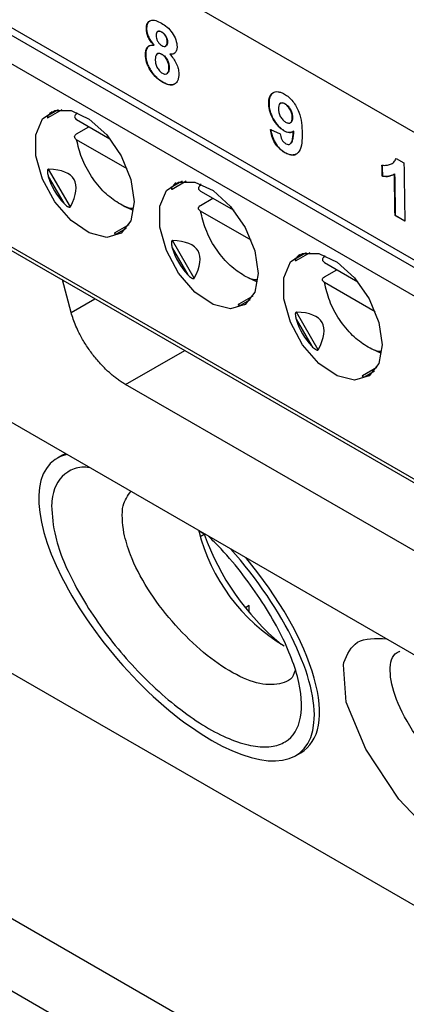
# Model space of a CAD drawing. Header units: millimetres. Extents: x 156922 to 157823, y 112322 to 113312.
# Tile 100 of 123: x 157645 to 157656, y 113044 to 113073. Entities that reach past the tile are written whole.
import ezdxf

# ---------------------------------------------------------------- set-up
doc = ezdxf.new("R2010")
doc.units = ezdxf.units.MM

msp = doc.modelspace()

# ---------------------------------------------------------------- linework, layer by layer
at = {"color": 7, "linetype": 'Continuous', "lineweight": 25}
for p, q in [((157624.44, 113083.968), (157669.356, 113058.039)), ((157669.375, 113057.211), (157624.086, 113083.356)), ((157671.07, 113060.909), (157640.664, 113078.462)), ((157624.086, 113078.13), (157669.526, 113051.898)), ((157624.148, 113077.992), (157669.529, 113051.795)), ((157640.723, 113074.794), (157669.35, 113058.267)), ((157648.836, 113072.296), (157648.829, 113072.292)), ((157649.16, 113072.224), (157649.153, 113072.22)), ((157649.273, 113072.208), (157649.266, 113072.203)), ((157649.051, 113071.837), (157649.044, 113071.833)), ((157649.382, 113071.805), (157649.389, 113071.809)), ((157649.432, 113071.928), (157649.425, 113071.924)), ((157648.811, 113071.559), (157648.804, 113071.554)), ((157649.153, 113071.589), (157649.146, 113071.585)), ((157649.28, 113071.569), (157649.273, 113071.565)), ((157649.505, 113071.575), (157649.498, 113071.571)), ((157649.505, 113071.575), (157649.627, 113071.597)), ((157649.481, 113071.198), (157649.474, 113071.194)), ((157648.972, 113071.084), (157648.965, 113071.08)), ((157649.413, 113071.015), (157649.42, 113071.019)), ((157649.302, 113070.776), (157649.295, 113070.772)), ((157652.328, 113070.161), (157652.32, 113070.157)), ((157652.655, 113070.175), (157652.648, 113070.171)), ((157652.785, 113070.159), (157652.778, 113070.155)), ((157646.028, 113069.764), (157646.429, 113069.996)), ((157646.314, 113069.987), (157646.032, 113069.824)), ((157646.839, 113069.87), (157646.847, 113069.911)), ((157652.998, 113069.766), (157652.991, 113069.762)), ((157646.839, 113069.298), (157647.192, 113069.502)), ((157646.841, 113069.705), (157647.789, 113069.158)), ((157652.941, 113069.617), (157652.948, 113069.621)), ((157652.369, 113069.427), (157652.648, 113069.301)), ((157652.762, 113069.39), (157652.755, 113069.386)), ((157653.026, 113069.375), (157653.019, 113069.371)), ((157648.284, 113068.301), (157646.841, 113069.133)), ((157652.923, 113069.008), (157652.931, 113069.012)), ((157652.781, 113068.768), (157652.774, 113068.764)), ((157655.952, 113068.597), (157656.176, 113068.468)), ((157646.032, 113068.085), (157646.476, 113067.316)), ((157646.661, 113067.218), (157646.04, 113068.294)), ((157655.561, 113068.091), (157655.554, 113068.087)), ((157655.911, 113068.154), (157655.904, 113068.15)), ((157649.564, 113067.723), (157649.965, 113067.955)), ((157649.85, 113067.946), (157649.567, 113067.783)), ((157650.374, 113067.829), (157650.382, 113067.87)), ((157650.377, 113067.664), (157651.325, 113067.117)), ((157634.201, 113067.283), (157667.21, 113048.227)), ((157648.464, 113067.109), (157648.196, 113067.229)), ((157650.374, 113067.257), (157650.728, 113067.461)), ((157651.819, 113066.26), (157650.377, 113067.092)), ((157655.93, 113066.971), (157655.923, 113066.967)), ((157656.203, 113066.805), (157655.923, 113066.967)), ((157655.93, 113066.971), (157656.203, 113066.814)), ((157648.329, 113066.705), (157647.928, 113066.473)), ((157647.982, 113066.447), (157648.264, 113066.61)), ((157650.196, 113065.177), (157649.575, 113066.253)), ((157649.567, 113066.044), (157650.012, 113065.275)), ((157653.099, 113065.682), (157653.501, 113065.914)), ((157653.385, 113065.905), (157653.103, 113065.742)), ((157653.91, 113065.787), (157653.918, 113065.829)), ((157653.913, 113065.623), (157654.86, 113065.076)), ((157653.91, 113065.216), (157654.263, 113065.42)), ((157646.684, 113064.201), (157646.437, 113065.126)), ((157652, 113065.068), (157651.731, 113065.188)), ((157655.355, 113064.219), (157653.913, 113065.051)), ((157646.684, 113064.201), (157647.364, 113064.591)), ((157651.865, 113064.664), (157651.464, 113064.432)), ((157651.517, 113064.406), (157651.8, 113064.569)), ((157653.732, 113063.136), (157653.111, 113064.212)), ((157653.103, 113064.003), (157653.547, 113063.234)), ((157648.238, 113062.14), (157649.929, 113063.11)), ((157655.535, 113063.027), (157655.267, 113063.147)), ((157655.4, 113062.623), (157654.999, 113062.391)), ((157655.053, 113062.364), (157655.335, 113062.528)), ((157666.802, 113051.423), (157648.238, 113062.14)), ((157646.44, 113060.125), (157646.294, 113060.041)), ((157650.482, 113057.872), (157650.321, 113057.964)), ((157650.366, 113057.806), (157650.482, 113057.872)), ((157651.764, 113055.827), (157651.654, 113055.764)), ((157651.763, 113055.629), (157651.764, 113055.827)), ((157703.369, 113020.193), (157643.492, 113054.759)), ((157631.955, 113052.351), (157669.35, 113030.763)), ((157653.085, 113051.543), (157653.231, 113051.627)), ((157669.09, 113032.975), (157637.404, 113051.267))]:
    msp.add_line(p, q, dxfattribs=at)
at = {"color": 7, "linetype": 'Continuous', "lineweight": 25, "flags": 128}
for points in [[(157648.481, 113067.354), (157648.386, 113066.819), (157648.112, 113066.467), (157647.697, 113066.344), (157647.198, 113066.469), (157646.68, 113066.823), (157646.215, 113067.359), (157645.865, 113068.005), (157645.677, 113068.673), (157645.677, 113069.273), (157645.865, 113069.724), (157646.215, 113069.965), (157646.68, 113069.964), (157647.198, 113069.721), (157647.697, 113069.268), (157648.112, 113068.667), (157648.386, 113067.999), (157648.481, 113067.354)], [(157652.017, 113065.313), (157651.921, 113064.778), (157651.648, 113064.426), (157651.233, 113064.303), (157650.733, 113064.428), (157650.216, 113064.782), (157649.75, 113065.318), (157649.4, 113065.964), (157649.213, 113066.632), (157649.213, 113067.232), (157649.4, 113067.683), (157649.75, 113067.924), (157650.216, 113067.923), (157650.733, 113067.68), (157651.233, 113067.227), (157651.648, 113066.626), (157651.921, 113065.958), (157652.017, 113065.313)], [(157655.552, 113063.272), (157655.457, 113062.737), (157655.183, 113062.385), (157654.769, 113062.262), (157654.269, 113062.387), (157653.751, 113062.741), (157653.286, 113063.277), (157652.936, 113063.923), (157652.748, 113064.591), (157652.748, 113065.191), (157652.936, 113065.642), (157653.286, 113065.883), (157653.751, 113065.882), (157654.269, 113065.639), (157654.769, 113065.186), (157655.183, 113064.585), (157655.457, 113063.917), (157655.552, 113063.272)], [(157658.215, 113053.42), (157658.807, 113052.839), (157659.393, 113052.159), (157660.344, 113050.735), (157660.896, 113049.396), (157660.979, 113048.328), (157660.574, 113047.685), (157659.727, 113047.578), (157659.171, 113047.74), (157658.557, 113048.041), (157657.909, 113048.469), (157657.254, 113049.005), (157656.035, 113050.306), (157655.085, 113051.73), (157654.532, 113053.069), (157654.45, 113054.137), (157654.464, 113054.206), (157654.464, 113054.206)]]:
    msp.add_lwpolyline(points, dxfattribs=at)
at = {"color": 7, "linetype": 'Continuous', "lineweight": 25}
for centre, radius, start, end in [((157655.5, 113059.265), 5.339, 194.0943, 239.0942), ((157657.264, 113060.266), 7.193, 199.438, 230.3168)]:
    msp.add_arc(centre, radius, start, end, dxfattribs=at)
for centre, major_axis, ratio, start_param, end_param in [((157648.025, 113068.723), (2.02, -1.057), 0.444531, 2.938632, 3.090972), ((157648.025, 113068.723), (1.816, 1.049), 0.953495, 2.917197, 3.365347), ((157638.306, 113063.112), (8.463, 4.885), 0.204676, 5.967402, 6.598996), ((157651.561, 113066.682), (2.02, -1.057), 0.444531, 2.938632, 3.090972), ((157648.025, 113068.723), (0.095, 2.277), 0.44448, 3.192324, 3.344497), ((157641.841, 113061.071), (8.463, 4.885), 0.204676, 5.967402, 6.598996), ((157651.561, 113066.682), (1.816, 1.049), 0.953495, 2.917197, 3.365347), ((157655.096, 113064.641), (2.02, -1.057), 0.444531, 2.938632, 3.090972), ((157651.561, 113066.682), (0.095, 2.277), 0.44448, 3.192324, 3.344497), ((157645.377, 113059.03), (8.463, 4.885), 0.204676, 5.967402, 6.598996), ((157655.096, 113064.641), (1.816, 1.049), 0.953495, 2.917197, 3.365347), ((157655.096, 113064.641), (0.095, 2.277), 0.44448, 3.192324, 3.344497), ((157649.689, 113055.792), (-3.539, 4.148), 0.413075, 6.083805, 8.563725), ((157649.836, 113055.876), (-3.539, 4.148), 0.413075, 6.164576, 6.205823), ((157649.689, 113055.792), (-3.539, 4.148), 0.413075, 2.280539, 4.760459), ((157649.836, 113055.876), (-3.539, 4.148), 0.413075, 3.06423, 4.679688)]:
    msp.add_ellipse(centre, major_axis=major_axis, ratio=ratio, start_param=start_param, end_param=end_param, dxfattribs=at)
for points, knots in [([(157648.829, 113072.292), (157648.829, 113072.322), (157648.83, 113072.352), (157648.84, 113072.406), (157648.848, 113072.43), (157648.881, 113072.494), (157648.916, 113072.522), (157648.999, 113072.549), (157649.048, 113072.547), (157649.153, 113072.517), (157649.206, 113072.49), (157649.26, 113072.46)], [0, 0, 0, 0, 0.125, 0.125, 0.25, 0.25, 0.5, 0.5, 0.75, 0.75, 1, 1, 1, 1]), ([(157649.044, 113071.833), (157649.014, 113071.865), (157648.985, 113071.898), (157648.932, 113071.971), (157648.908, 113072.01), (157648.87, 113072.092), (157648.855, 113072.134), (157648.835, 113072.215), (157648.831, 113072.254), (157648.829, 113072.292)], [0, 0, 0, 0, 0.25, 0.25, 0.5, 0.5, 0.75, 0.75, 1, 1, 1, 1]), ([(157648.934, 113072.522), (157648.911, 113072.506), (157648.863, 113072.471), (157648.837, 113072.382), (157648.836, 113072.317), (157648.836, 113072.296)], [0, 0, 0, 0, 0.372464, 0.795752, 1, 1, 1, 1]), ([(157648.836, 113072.296), (157648.838, 113072.258), (157648.841, 113072.22), (157648.861, 113072.139), (157648.876, 113072.097), (157648.933, 113071.975), (157648.991, 113071.901), (157649.051, 113071.837)], [0, 0, 0, 0, 0.25, 0.25, 0.5, 0.5, 1, 1, 1, 1]), ([(157649.26, 113072.46), (157649.314, 113072.428), (157649.367, 113072.393), (157649.47, 113072.303), (157649.521, 113072.248), (157649.607, 113072.123), (157649.644, 113072.055), (157649.692, 113071.916), (157649.702, 113071.849), (157649.704, 113071.786)], [0, 0, 0, 0, 0.25, 0.25, 0.5, 0.5, 0.75, 0.75, 1, 1, 1, 1]), ([(157649.266, 113072.203), (157649.244, 113072.215), (157649.223, 113072.225), (157649.182, 113072.231), (157649.164, 113072.228), (157649.135, 113072.209), (157649.124, 113072.193), (157649.11, 113072.154), (157649.109, 113072.13), (157649.109, 113072.106)], [0, 0, 0, 0, 0.25, 0.25, 0.5, 0.5, 0.75, 0.75, 1, 1, 1, 1]), ([(157649.109, 113072.106), (157649.11, 113072.08), (157649.111, 113072.055), (157649.125, 113072), (157649.136, 113071.971), (157649.165, 113071.917), (157649.184, 113071.892), (157649.225, 113071.85), (157649.247, 113071.835), (157649.269, 113071.821)], [0, 0, 0, 0, 0.25, 0.25, 0.5, 0.5, 0.75, 0.75, 1, 1, 1, 1]), ([(157649.16, 113072.223), (157649.171, 113072.228), (157649.193, 113072.238), (157649.234, 113072.228), (157649.261, 113072.214), (157649.273, 113072.208)], [0, 0, 0, 0, 0.341852, 0.722041, 1, 1, 1, 1]), ([(157649.425, 113071.924), (157649.424, 113071.949), (157649.422, 113071.974), (157649.408, 113072.028), (157649.397, 113072.056), (157649.367, 113072.109), (157649.349, 113072.134), (157649.309, 113072.175), (157649.287, 113072.19), (157649.266, 113072.203)], [0, 0, 0, 0, 0.25, 0.25, 0.5, 0.5, 0.75, 0.75, 1, 1, 1, 1]), ([(157649.273, 113072.208), (157649.294, 113072.194), (157649.315, 113072.179), (157649.356, 113072.139), (157649.374, 113072.114), (157649.403, 113072.061), (157649.415, 113072.033), (157649.429, 113071.979), (157649.431, 113071.953), (157649.432, 113071.928)], [0, 0, 0, 0, 0.25, 0.25, 0.5, 0.5, 0.75, 0.75, 1, 1, 1, 1]), ([(157648.804, 113071.554), (157648.804, 113071.599), (157648.807, 113071.641), (157648.827, 113071.715), (157648.843, 113071.748), (157648.884, 113071.799), (157648.911, 113071.816), (157648.973, 113071.835), (157649.008, 113071.836), (157649.044, 113071.833)], [0, 0, 0, 0, 0.25, 0.25, 0.5, 0.5, 0.75, 0.75, 1, 1, 1, 1]), ([(157648.914, 113071.814), (157648.914, 113071.814), (157648.879, 113071.808), (157648.842, 113071.739), (157648.812, 113071.649), (157648.811, 113071.581), (157648.811, 113071.559)], [0, 0, 0, 0, 0.007019, 0.407292, 0.80546, 1, 1, 1, 1]), ([(157649.269, 113071.821), (157649.291, 113071.81), (157649.312, 113071.8), (157649.353, 113071.794), (157649.372, 113071.797), (157649.401, 113071.818), (157649.411, 113071.834), (157649.424, 113071.874), (157649.425, 113071.899), (157649.425, 113071.924)], [0, 0, 0, 0, 0.25, 0.25, 0.5, 0.5, 0.75, 0.75, 1, 1, 1, 1]), ([(157649.432, 113071.928), (157649.431, 113071.901), (157649.428, 113071.856), (157649.408, 113071.819), (157649.392, 113071.812), (157649.388, 113071.811)], [0, 0, 0, 0, 0.526943, 0.885297, 1, 1, 1, 1]), ([(157649.704, 113071.786), (157649.704, 113071.75), (157649.701, 113071.715), (157649.682, 113071.656), (157649.668, 113071.632), (157649.63, 113071.595), (157649.607, 113071.582), (157649.556, 113071.569), (157649.527, 113071.569), (157649.498, 113071.571)], [0, 0, 0, 0, 0.25, 0.25, 0.5, 0.5, 0.75, 0.75, 1, 1, 1, 1]), ([(157648.965, 113071.08), (157648.94, 113071.118), (157648.916, 113071.157), (157648.875, 113071.237), (157648.858, 113071.278), (157648.831, 113071.36), (157648.821, 113071.4), (157648.807, 113071.48), (157648.805, 113071.517), (157648.804, 113071.554)], [0, 0, 0, 0, 0.25, 0.25, 0.5, 0.5, 0.75, 0.75, 1, 1, 1, 1]), ([(157648.811, 113071.559), (157648.812, 113071.521), (157648.814, 113071.484), (157648.828, 113071.404), (157648.838, 113071.364), (157648.865, 113071.282), (157648.883, 113071.241), (157648.923, 113071.161), (157648.947, 113071.122), (157648.972, 113071.084)], [0, 0, 0, 0, 0.25, 0.25, 0.5, 0.5, 0.75, 0.75, 1, 1, 1, 1]), ([(157649.273, 113071.565), (157649.246, 113071.58), (157649.218, 113071.592), (157649.167, 113071.597), (157649.146, 113071.588), (157649.114, 113071.556), (157649.102, 113071.534), (157649.086, 113071.484), (157649.083, 113071.454), (157649.083, 113071.423)], [0, 0, 0, 0, 0.25, 0.25, 0.5, 0.5, 0.75, 0.75, 1, 1, 1, 1]), ([(157649.154, 113071.587), (157649.164, 113071.592), (157649.185, 113071.603), (157649.23, 113071.595), (157649.264, 113071.578), (157649.28, 113071.569)], [0, 0, 0, 0, 0.283199, 0.644513, 1, 1, 1, 1]), ([(157649.474, 113071.194), (157649.473, 113071.226), (157649.47, 113071.259), (157649.453, 113071.329), (157649.44, 113071.366), (157649.403, 113071.436), (157649.381, 113071.47), (157649.33, 113071.527), (157649.302, 113071.548), (157649.273, 113071.565)], [0, 0, 0, 0, 0.25, 0.25, 0.5, 0.5, 0.75, 0.75, 1, 1, 1, 1]), ([(157649.28, 113071.569), (157649.309, 113071.552), (157649.337, 113071.531), (157649.388, 113071.475), (157649.41, 113071.441), (157649.446, 113071.371), (157649.46, 113071.335), (157649.477, 113071.264), (157649.48, 113071.23), (157649.481, 113071.198)], [0, 0, 0, 0, 0.25, 0.25, 0.5, 0.5, 0.75, 0.75, 1, 1, 1, 1]), ([(157649.498, 113071.571), (157649.534, 113071.533), (157649.568, 113071.494), (157649.631, 113071.406), (157649.66, 113071.358), (157649.705, 113071.26), (157649.723, 113071.209), (157649.747, 113071.112), (157649.752, 113071.064), (157649.753, 113071.02)], [0, 0, 0, 0, 0.25, 0.25, 0.5, 0.5, 0.75, 0.75, 1, 1, 1, 1]), ([(157649.083, 113071.423), (157649.084, 113071.389), (157649.086, 113071.355), (157649.102, 113071.281), (157649.114, 113071.243), (157649.151, 113071.168), (157649.174, 113071.133), (157649.227, 113071.071), (157649.257, 113071.048), (157649.286, 113071.03)], [0, 0, 0, 0, 0.25, 0.25, 0.5, 0.5, 0.75, 0.75, 1, 1, 1, 1]), ([(157649.286, 113071.03), (157649.315, 113071.014), (157649.345, 113071.003), (157649.395, 113071.004), (157649.417, 113071.014), (157649.466, 113071.065), (157649.474, 113071.128), (157649.474, 113071.194)], [0, 0, 0, 0, 0.25, 0.25, 0.5, 0.5, 1, 1, 1, 1]), ([(157649.481, 113071.198), (157649.479, 113071.16), (157649.477, 113071.098), (157649.451, 113071.038), (157649.426, 113071.027), (157649.418, 113071.023)], [0, 0, 0, 0, 0.501676, 0.830836, 1, 1, 1, 1]), ([(157649.295, 113070.772), (157649.236, 113070.808), (157649.177, 113070.848), (157649.064, 113070.952), (157649.012, 113071.013), (157648.965, 113071.08)], [0, 0, 0, 0, 0.5, 0.5, 1, 1, 1, 1]), ([(157648.972, 113071.084), (157648.996, 113071.051), (157649.02, 113071.018), (157649.073, 113070.957), (157649.1, 113070.929), (157649.184, 113070.852), (157649.244, 113070.812), (157649.302, 113070.776)], [0, 0, 0, 0, 0.25, 0.25, 0.5, 0.5, 1, 1, 1, 1]), ([(157649.753, 113071.02), (157649.753, 113070.985), (157649.752, 113070.951), (157649.744, 113070.889), (157649.736, 113070.86), (157649.706, 113070.78), (157649.672, 113070.741), (157649.585, 113070.695), (157649.533, 113070.689), (157649.418, 113070.71), (157649.356, 113070.738), (157649.295, 113070.772)], [0, 0, 0, 0, 0.125, 0.125, 0.25, 0.25, 0.5, 0.5, 0.75, 0.75, 1, 1, 1, 1]), ([(157649.302, 113070.776), (157649.372, 113070.744), (157649.488, 113070.689), (157649.603, 113070.695), (157649.635, 113070.725), (157649.639, 113070.729)], [0, 0, 0, 0, 0.560953, 0.940812, 1, 1, 1, 1]), ([(157652.32, 113070.157), (157652.321, 113070.227), (157652.326, 113070.292), (157652.364, 113070.402), (157652.395, 113070.445), (157652.48, 113070.498), (157652.531, 113070.509), (157652.616, 113070.499), (157652.646, 113070.491), (157652.706, 113070.468), (157652.737, 113070.452), (157652.768, 113070.435)], [0, 0, 0, 0, 0.25, 0.25, 0.5, 0.5, 0.75, 0.75, 0.875, 0.875, 1, 1, 1, 1]), ([(157652.456, 113070.474), (157652.434, 113070.462), (157652.378, 113070.429), (157652.333, 113070.316), (157652.329, 113070.211), (157652.328, 113070.161)], [0, 0, 0, 0, 0.25184, 0.640373, 1, 1, 1, 1]), ([(157652.768, 113070.435), (157652.81, 113070.41), (157652.851, 113070.382), (157652.932, 113070.312), (157652.971, 113070.27), (157653.077, 113070.136), (157653.137, 113070.029), (157653.216, 113069.816), (157653.239, 113069.711), (157653.267, 113069.51), (157653.273, 113069.413), (157653.275, 113069.318)], [0, 0, 0, 0, 0.125, 0.125, 0.25, 0.25, 0.5, 0.5, 0.75, 0.75, 1, 1, 1, 1]), ([(157652.755, 113069.386), (157652.726, 113069.404), (157652.697, 113069.423), (157652.64, 113069.469), (157652.611, 113069.496), (157652.531, 113069.583), (157652.482, 113069.651), (157652.402, 113069.794), (157652.37, 113069.871), (157652.341, 113069.981), (157652.333, 113070.018), (157652.323, 113070.089), (157652.322, 113070.123), (157652.32, 113070.157)], [0, 0, 0, 0, 0.125, 0.125, 0.25, 0.25, 0.5, 0.5, 0.75, 0.75, 0.875, 0.875, 1, 1, 1, 1]), ([(157652.328, 113070.161), (157652.33, 113070.093), (157652.337, 113070.024), (157652.377, 113069.876), (157652.409, 113069.8), (157652.49, 113069.655), (157652.538, 113069.587), (157652.618, 113069.5), (157652.646, 113069.474), (157652.703, 113069.428), (157652.733, 113069.408), (157652.762, 113069.39)], [0, 0, 0, 0, 0.25, 0.25, 0.5, 0.5, 0.75, 0.75, 0.875, 0.875, 1, 1, 1, 1]), ([(157652.778, 113070.155), (157652.751, 113070.169), (157652.725, 113070.18), (157652.675, 113070.184), (157652.653, 113070.178), (157652.621, 113070.149), (157652.612, 113070.124), (157652.601, 113070.071), (157652.6, 113070.04), (157652.6, 113070.01)], [0, 0, 0, 0, 0.25, 0.25, 0.5, 0.5, 0.75, 0.75, 1, 1, 1, 1]), ([(157652.657, 113070.172), (157652.664, 113070.177), (157652.684, 113070.19), (157652.729, 113070.186), (157652.766, 113070.168), (157652.785, 113070.159)], [0, 0, 0, 0, 0.234498, 0.592714, 1, 1, 1, 1]), ([(157652.991, 113069.762), (157652.99, 113069.796), (157652.987, 113069.831), (157652.97, 113069.905), (157652.956, 113069.943), (157652.916, 113070.017), (157652.892, 113070.052), (157652.852, 113070.098), (157652.838, 113070.111), (157652.808, 113070.136), (157652.793, 113070.145), (157652.778, 113070.155)], [0, 0, 0, 0, 0.25, 0.25, 0.5, 0.5, 0.75, 0.75, 0.875, 0.875, 1, 1, 1, 1]), ([(157652.785, 113070.159), (157652.815, 113070.14), (157652.844, 113070.118), (157652.898, 113070.057), (157652.922, 113070.022), (157652.962, 113069.949), (157652.977, 113069.91), (157652.994, 113069.836), (157652.997, 113069.8), (157652.998, 113069.766)], [0, 0, 0, 0, 0.25, 0.25, 0.5, 0.5, 0.75, 0.75, 1, 1, 1, 1]), ([(157646.032, 113069.824), (157646.026, 113069.815), (157646.014, 113069.796), (157646.006, 113069.775), (157646.007, 113069.763), (157646.012, 113069.759), (157646.019, 113069.76), (157646.024, 113069.762), (157646.027, 113069.764), (157646.028, 113069.764)], [0, 0, 0, 0, 0.3141012, 0.6172783, 0.7637235, 0.8766948, 0.9380219, 0.9897696, 1, 1, 1, 1]), ([(157646.839, 113069.87), (157646.801, 113069.848), (157646.78, 113069.817), (157646.782, 113069.757), (157646.804, 113069.726), (157646.841, 113069.705)], [0, 0, 0, 0, 0.5, 0.5, 1, 1, 1, 1]), ([(157652.6, 113070.01), (157652.601, 113069.977), (157652.603, 113069.943), (157652.618, 113069.872), (157652.629, 113069.835), (157652.667, 113069.763), (157652.691, 113069.73), (157652.744, 113069.673), (157652.773, 113069.652), (157652.801, 113069.634)], [0, 0, 0, 0, 0.25, 0.25, 0.5, 0.5, 0.75, 0.75, 1, 1, 1, 1]), ([(157652.801, 113069.634), (157652.828, 113069.62), (157652.855, 113069.608), (157652.904, 113069.603), (157652.927, 113069.607), (157652.963, 113069.631), (157652.975, 113069.652), (157652.989, 113069.702), (157652.991, 113069.731), (157652.991, 113069.762)], [0, 0, 0, 0, 0.25, 0.25, 0.5, 0.5, 0.75, 0.75, 1, 1, 1, 1]), ([(157652.998, 113069.766), (157652.996, 113069.729), (157652.992, 113069.672), (157652.966, 113069.628), (157652.949, 113069.623), (157652.948, 113069.622)], [0, 0, 0, 0, 0.60586, 0.954334, 1, 1, 1, 1]), ([(157646.841, 113069.133), (157646.804, 113069.155), (157646.782, 113069.185), (157646.78, 113069.246), (157646.801, 113069.276), (157646.839, 113069.298)], [0, 0, 0, 0, 0.5, 0.5, 1, 1, 1, 1]), ([(157652.774, 113068.764), (157652.723, 113068.795), (157652.673, 113068.83), (157652.576, 113068.925), (157652.531, 113068.982), (157652.459, 113069.106), (157652.431, 113069.172), (157652.391, 113069.301), (157652.379, 113069.364), (157652.369, 113069.427)], [0, 0, 0, 0, 0.25, 0.25, 0.5, 0.5, 0.75, 0.75, 1, 1, 1, 1]), ([(157652.376, 113069.431), (157652.386, 113069.368), (157652.397, 113069.306), (157652.438, 113069.176), (157652.465, 113069.11), (157652.538, 113068.985), (157652.582, 113068.929), (157652.679, 113068.835), (157652.73, 113068.799), (157652.781, 113068.768)], [0, 0, 0, 0, 0.25, 0.25, 0.5, 0.5, 0.75, 0.75, 1, 1, 1, 1]), ([(157652.648, 113069.301), (157652.655, 113069.249), (157652.665, 113069.193), (157652.707, 113069.113), (157652.725, 113069.088), (157652.765, 113069.046), (157652.787, 113069.032), (157652.809, 113069.018)], [0, 0, 0, 0, 0.5, 0.5, 0.75, 0.75, 1, 1, 1, 1]), ([(157653.019, 113069.371), (157653.002, 113069.36), (157652.985, 113069.349), (157652.945, 113069.337), (157652.924, 113069.335), (157652.879, 113069.338), (157652.854, 113069.343), (157652.805, 113069.36), (157652.78, 113069.372), (157652.755, 113069.386)], [0, 0, 0, 0, 0.25, 0.25, 0.5, 0.5, 0.75, 0.75, 1, 1, 1, 1]), ([(157652.762, 113069.39), (157652.813, 113069.362), (157652.863, 113069.343), (157652.931, 113069.339), (157652.953, 113069.341), (157652.992, 113069.353), (157653.009, 113069.364), (157653.026, 113069.375)], [0, 0, 0, 0, 0.5, 0.5, 0.75, 0.75, 1, 1, 1, 1]), ([(157653.275, 113069.318), (157653.275, 113069.221), (157653.273, 113069.126), (157653.25, 113068.951), (157653.229, 113068.868), (157653.151, 113068.742), (157653.092, 113068.704), (157652.982, 113068.691), (157652.943, 113068.696), (157652.86, 113068.72), (157652.817, 113068.74), (157652.774, 113068.764)], [0, 0, 0, 0, 0.25, 0.25, 0.5, 0.5, 0.75, 0.75, 0.875, 0.875, 1, 1, 1, 1]), ([(157652.809, 113069.018), (157652.831, 113069.006), (157652.852, 113068.998), (157652.892, 113068.995), (157652.909, 113069), (157652.939, 113069.017), (157652.952, 113069.029), (157652.972, 113069.061), (157652.979, 113069.08), (157652.997, 113069.14), (157653.004, 113069.185), (157653.014, 113069.276), (157653.017, 113069.323), (157653.019, 113069.371)], [0, 0, 0, 0, 0.125, 0.125, 0.25, 0.25, 0.375, 0.375, 0.5, 0.5, 0.75, 0.75, 1, 1, 1, 1]), ([(157653.026, 113069.375), (157653.024, 113069.327), (157653.018, 113069.231), (157652.999, 113069.114), (157652.969, 113069.036), (157652.938, 113069.02), (157652.929, 113069.016)], [0, 0, 0, 0, 0.3350699, 0.6707113, 0.8976622, 1, 1, 1, 1]), ([(157648.46, 113067.17), (157648.451, 113067.169), (157648.325, 113067.159), (157648.032, 113067.307), (157647.624, 113067.609), (157647.251, 113068.068), (157646.964, 113068.605), (157646.882, 113068.961), (157646.841, 113069.133)], [0, 0, 0, 0, 0.0146952, 0.2070376, 0.3993799, 0.6035188, 0.8076577, 1, 1, 1, 1]), ([(157652.781, 113068.768), (157652.838, 113068.741), (157652.952, 113068.688), (157653.067, 113068.691), (157653.107, 113068.727), (157653.112, 113068.732)], [0, 0, 0, 0, 0.463565, 0.932238, 1, 1, 1, 1]), ([(157655.549, 113068.407), (157655.571, 113068.404), (157655.594, 113068.4), (157655.636, 113068.399), (157655.656, 113068.401), (157655.717, 113068.409), (157655.755, 113068.418), (157655.827, 113068.445), (157655.86, 113068.464), (157655.914, 113068.52), (157655.936, 113068.556), (157655.952, 113068.597)], [0, 0, 0, 0, 0.125, 0.125, 0.25, 0.25, 0.5, 0.5, 0.75, 0.75, 1, 1, 1, 1]), ([(157646.04, 113068.294), (157646.032, 113068.294), (157646.024, 113068.29), (157646.014, 113068.275), (157646.011, 113068.266), (157646.006, 113068.238), (157646.007, 113068.218), (157646.012, 113068.16), (157646.021, 113068.122), (157646.032, 113068.085)], [0, 0, 0, 0, 0.125, 0.125, 0.25, 0.25, 0.5, 0.5, 1, 1, 1, 1]), ([(157655.904, 113068.15), (157655.855, 113068.121), (157655.802, 113068.098), (157655.684, 113068.077), (157655.62, 113068.078), (157655.554, 113068.087)], [0, 0, 0, 0, 0.5, 0.5, 1, 1, 1, 1]), ([(157655.561, 113068.091), (157655.594, 113068.088), (157655.66, 113068.081), (157655.775, 113068.09), (157655.846, 113068.125), (157655.892, 113068.147)], [0, 0, 0, 0, 0.266674, 0.533511, 1, 1, 1, 1]), ([(157649.567, 113067.783), (157649.561, 113067.774), (157649.55, 113067.755), (157649.542, 113067.734), (157649.543, 113067.722), (157649.547, 113067.718), (157649.554, 113067.719), (157649.56, 113067.721), (157649.563, 113067.723), (157649.564, 113067.723)], [0, 0, 0, 0, 0.314101, 0.617278, 0.763723, 0.876695, 0.938022, 0.98977, 1, 1, 1, 1]), ([(157650.374, 113067.829), (157650.337, 113067.807), (157650.316, 113067.776), (157650.317, 113067.716), (157650.339, 113067.685), (157650.377, 113067.664)], [0, 0, 0, 0, 0.5, 0.5, 1, 1, 1, 1]), ([(157646.476, 113067.316), (157646.492, 113067.299), (157646.508, 113067.283), (157646.525, 113067.268), (157646.542, 113067.254), (157646.559, 113067.24), (157646.578, 113067.229), (157646.587, 113067.223), (157646.596, 113067.218), (157646.606, 113067.214), (157646.613, 113067.211), (157646.621, 113067.208), (157646.629, 113067.207), (157646.633, 113067.206), (157646.637, 113067.206), (157646.641, 113067.206), (157646.645, 113067.207), (157646.648, 113067.207), (157646.651, 113067.209), (157646.654, 113067.21), (157646.656, 113067.212), (157646.658, 113067.214), (157646.659, 113067.215), (157646.66, 113067.217), (157646.661, 113067.218)], [0, 0, 0, 0, 0.0000683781, 0.0000683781, 0.0000683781, 0.0001344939, 0.0001344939, 0.0001344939, 0.0001663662, 0.0001663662, 0.0001663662, 0.0001910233, 0.0001910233, 0.0001910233, 0.000204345, 0.000204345, 0.000204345, 0.0002156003, 0.0002156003, 0.0002156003, 0.0002269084, 0.0002269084, 0.0002269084, 0.0002330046, 0.0002330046, 0.0002330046, 0.0002330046]), ([(157650.377, 113067.092), (157650.339, 113067.114), (157650.317, 113067.144), (157650.316, 113067.205), (157650.337, 113067.235), (157650.374, 113067.257)], [0, 0, 0, 0, 0.5, 0.5, 1, 1, 1, 1]), ([(157651.995, 113065.129), (157651.986, 113065.128), (157651.861, 113065.118), (157651.567, 113065.266), (157651.16, 113065.568), (157650.787, 113066.027), (157650.5, 113066.564), (157650.417, 113066.92), (157650.377, 113067.092)], [0, 0, 0, 0, 0.014695, 0.207038, 0.39938, 0.603519, 0.807658, 1, 1, 1, 1]), ([(157647.941, 113066.479), (157647.932, 113066.476), (157647.924, 113066.471), (157647.916, 113066.464), (157647.916, 113066.461), (157647.917, 113066.454), (157647.923, 113066.451), (157647.944, 113066.445), (157647.962, 113066.445), (157647.982, 113066.447)], [0, 0, 0, 0, 0.125, 0.125, 0.25, 0.25, 0.5, 0.5, 1, 1, 1, 1]), ([(157649.575, 113066.253), (157649.567, 113066.253), (157649.56, 113066.249), (157649.55, 113066.234), (157649.547, 113066.225), (157649.542, 113066.197), (157649.542, 113066.177), (157649.547, 113066.119), (157649.556, 113066.081), (157649.567, 113066.044)], [0, 0, 0, 0, 0.125, 0.125, 0.25, 0.25, 0.5, 0.5, 1, 1, 1, 1]), ([(157653.103, 113065.742), (157653.097, 113065.732), (157653.085, 113065.714), (157653.077, 113065.692), (157653.078, 113065.681), (157653.083, 113065.677), (157653.09, 113065.678), (157653.095, 113065.68), (157653.099, 113065.682), (157653.099, 113065.682)], [0, 0, 0, 0, 0.3141012, 0.6172783, 0.7637235, 0.8766948, 0.9380219, 0.9897696, 1, 1, 1, 1]), ([(157653.91, 113065.787), (157653.872, 113065.766), (157653.851, 113065.735), (157653.853, 113065.675), (157653.875, 113065.644), (157653.913, 113065.623)], [0, 0, 0, 0, 0.5, 0.5, 1, 1, 1, 1]), ([(157650.012, 113065.275), (157650.027, 113065.258), (157650.044, 113065.242), (157650.061, 113065.227), (157650.077, 113065.213), (157650.095, 113065.199), (157650.113, 113065.188), (157650.122, 113065.182), (157650.132, 113065.177), (157650.141, 113065.173), (157650.149, 113065.17), (157650.157, 113065.167), (157650.164, 113065.166), (157650.169, 113065.165), (157650.173, 113065.165), (157650.177, 113065.165), (157650.18, 113065.165), (157650.184, 113065.166), (157650.186, 113065.168), (157650.189, 113065.169), (157650.192, 113065.171), (157650.194, 113065.173), (157650.195, 113065.174), (157650.195, 113065.176), (157650.196, 113065.177)], [0, 0, 0, 0, 0.0000683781, 0.0000683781, 0.0000683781, 0.0001344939, 0.0001344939, 0.0001344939, 0.0001663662, 0.0001663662, 0.0001663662, 0.0001910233, 0.0001910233, 0.0001910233, 0.000204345, 0.000204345, 0.000204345, 0.0002156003, 0.0002156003, 0.0002156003, 0.0002269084, 0.0002269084, 0.0002269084, 0.0002330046, 0.0002330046, 0.0002330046, 0.0002330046]), ([(157653.913, 113065.051), (157653.875, 113065.073), (157653.853, 113065.103), (157653.851, 113065.164), (157653.872, 113065.194), (157653.91, 113065.216)], [0, 0, 0, 0, 0.5, 0.5, 1, 1, 1, 1]), ([(157655.531, 113063.088), (157655.522, 113063.087), (157655.396, 113063.077), (157655.103, 113063.225), (157654.695, 113063.527), (157654.322, 113063.986), (157654.035, 113064.523), (157653.953, 113064.879), (157653.913, 113065.051)], [0, 0, 0, 0, 0.014695, 0.207038, 0.39938, 0.603519, 0.807658, 1, 1, 1, 1]), ([(157651.476, 113064.438), (157651.467, 113064.435), (157651.46, 113064.43), (157651.452, 113064.423), (157651.451, 113064.42), (157651.453, 113064.413), (157651.459, 113064.41), (157651.479, 113064.404), (157651.498, 113064.404), (157651.517, 113064.406)], [0, 0, 0, 0, 0.125, 0.125, 0.25, 0.25, 0.5, 0.5, 1, 1, 1, 1]), ([(157648.238, 113062.14), (157648.204, 113062.16), (157648.135, 113062.201), (157648.032, 113062.272), (157647.929, 113062.349), (157647.827, 113062.434), (157647.677, 113062.568), (157647.486, 113062.764), (157647.267, 113063.032), (157647.072, 113063.317), (157646.925, 113063.58), (157646.817, 113063.811), (157646.74, 113064.009), (157646.703, 113064.137), (157646.684, 113064.201)], [0, 0, 0, 0, 0.051655, 0.103006, 0.154325, 0.20589, 0.257969, 0.382121, 0.506063, 0.628129, 0.750586, 0.8336, 0.916374, 1, 1, 1, 1]), ([(157653.111, 113064.212), (157653.103, 113064.212), (157653.095, 113064.208), (157653.085, 113064.193), (157653.082, 113064.184), (157653.077, 113064.156), (157653.078, 113064.136), (157653.083, 113064.078), (157653.092, 113064.04), (157653.103, 113064.003)], [0, 0, 0, 0, 0.125, 0.125, 0.25, 0.25, 0.5, 0.5, 1, 1, 1, 1]), ([(157653.547, 113063.234), (157653.563, 113063.217), (157653.579, 113063.201), (157653.596, 113063.186), (157653.613, 113063.172), (157653.63, 113063.158), (157653.649, 113063.147), (157653.658, 113063.141), (157653.667, 113063.136), (157653.677, 113063.132), (157653.684, 113063.129), (157653.692, 113063.126), (157653.7, 113063.125), (157653.704, 113063.124), (157653.708, 113063.124), (157653.712, 113063.124), (157653.716, 113063.124), (157653.719, 113063.125), (157653.722, 113063.127), (157653.725, 113063.128), (157653.727, 113063.13), (157653.729, 113063.132), (157653.73, 113063.133), (157653.731, 113063.135), (157653.732, 113063.136)], [0, 0, 0, 0, 0.0000683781, 0.0000683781, 0.0000683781, 0.0001344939, 0.0001344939, 0.0001344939, 0.0001663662, 0.0001663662, 0.0001663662, 0.0001910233, 0.0001910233, 0.0001910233, 0.000204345, 0.000204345, 0.000204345, 0.0002156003, 0.0002156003, 0.0002156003, 0.0002269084, 0.0002269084, 0.0002269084, 0.0002330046, 0.0002330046, 0.0002330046, 0.0002330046]), ([(157655.012, 113062.397), (157655.003, 113062.394), (157654.995, 113062.389), (157654.987, 113062.382), (157654.987, 113062.379), (157654.988, 113062.372), (157654.994, 113062.369), (157655.015, 113062.363), (157655.033, 113062.363), (157655.053, 113062.364)], [0, 0, 0, 0, 0.125, 0.125, 0.25, 0.25, 0.5, 0.5, 1, 1, 1, 1]), ([(157647.21, 113059.772), (157647.136, 113059.778), (157646.885, 113059.795), (157646.442, 113059.608), (157646.163, 113059.202), (157646.131, 113058.771), (157646.124, 113058.683)], [0, 0, 0, 0, 0.108195, 0.36322, 0.869636, 1, 1, 1, 1]), ([(157648.189, 113057.902), (157648.152, 113058.184), (157648.089, 113058.679), (157648.3, 113058.967), (157648.391, 113059.091)], [0, 0, 0, 0, 0.570086, 1, 1, 1, 1]), ([(157646.124, 113058.683), (157646.144, 113058.395), (157646.19, 113057.722), (157646.771, 113056.343), (157647.644, 113055.025), (157648.495, 113054.037), (157649.185, 113053.357), (157649.9, 113052.77), (157650.608, 113052.301), (157651.28, 113051.972), (157651.887, 113051.796), (157652.403, 113051.778), (157652.945, 113051.962), (157653.318, 113052.563), (157653.222, 113053.751), (157652.614, 113055.238), (157651.731, 113056.553), (157651.01, 113057.413), (157650.68, 113057.731), (157650.58, 113057.827)], [0, 0, 0, 0, 0.064956, 0.152024, 0.23908, 0.282804, 0.326584, 0.370193, 0.41405, 0.457693, 0.501495, 0.545325, 0.588981, 0.676131, 0.763324, 0.850435, 0.937462, 0.981029, 1, 1, 1, 1]), ([(157653.065, 113053.976), (157653.059, 113053.952), (157653.009, 113053.718), (157652.65, 113053.556), (157652.014, 113053.564), (157651.205, 113053.925), (157650.354, 113054.546), (157649.535, 113055.369), (157648.836, 113056.313), (157648.374, 113057.195), (157648.242, 113057.697), (157648.189, 113057.902)], [0, 0, 0, 0, 0.0155913, 0.1486549, 0.2790169, 0.4055536, 0.5294449, 0.6534525, 0.7800429, 0.9102527, 1, 1, 1, 1]), ([(157654.464, 113054.206), (157654.562, 113054.436), (157654.765, 113054.908), (157655.368, 113054.892), (157655.678, 113054.884)], [0, 0, 0, 0, 0.4865856, 1, 1, 1, 1]), ([(157660.741, 113049.149), (157660.66, 113049.115), (157660.498, 113049.047), (157660.144, 113049.078), (157659.725, 113049.208), (157659.248, 113049.447), (157658.737, 113049.779), (157658.218, 113050.189), (157657.703, 113050.666), (157657.059, 113051.356), (157656.372, 113052.279), (157655.858, 113053.304), (157655.734, 113054.091), (157655.865, 113054.466), (157656.05, 113054.521), (157656.055, 113054.523)], [0, 0, 0, 0, 0.060797, 0.121489, 0.18407, 0.245499, 0.307053, 0.369547, 0.430186, 0.49437, 0.619597, 0.745526, 0.871498, 0.996711, 1, 1, 1, 1])]:
    msp.add_open_spline(points, degree=3, knots=knots, dxfattribs=at)
for points in [[(157655.554, 113068.087), (157655.553, 113068.194), (157655.551, 113068.3), (157655.549, 113068.407)], [(157655.556, 113068.411), (157655.558, 113068.304), (157655.56, 113068.198), (157655.561, 113068.091)], [(157656.176, 113068.468), (157656.184, 113067.913), (157656.193, 113067.359), (157656.203, 113066.805)], [(157655.923, 113066.967), (157655.917, 113067.361), (157655.91, 113067.755), (157655.904, 113068.15)], [(157655.911, 113068.154), (157655.917, 113067.759), (157655.924, 113067.365), (157655.93, 113066.971)]]:
    msp.add_open_spline(points, degree=3, dxfattribs=at)

doc.saveas('drawing.dxf')
